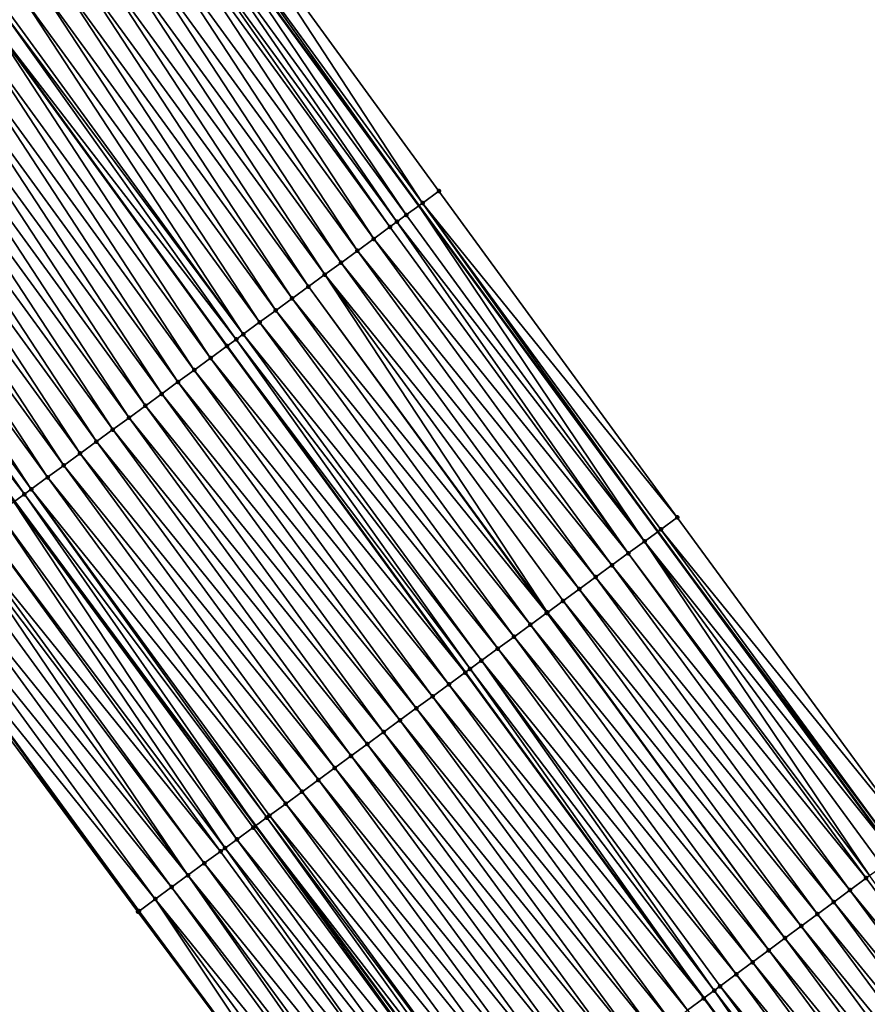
# Model space of a CAD drawing. Header units: feet. Extents: x 2007189 to 2022806, y 818621 to 837694.
# Tile 30 of 256: x 2014254 to 2014296, y 821505 to 821554. Entities that reach past the tile are written whole.
import ezdxf

# ---------------------------------------------------------------- set-up
doc = ezdxf.new("R2010")
doc.units = ezdxf.units.FT
doc.header["$MEASUREMENT"] = 0
for name, color, linetype, lineweight in [('EP_Travel Lane', 172, 'Continuous', 53), ('Road Shots', 141, 'Continuous', 100), ('Road X-Section', 40, 'Continuous', 13), ('STRIPING', 60, 'Continuous', 53)]:
    doc.layers.add(name, color=color, linetype=linetype, lineweight=lineweight)
doc.layers.add('I-77-MM17-21_SB-Surface-Border', color=7, linetype='Continuous')
doc.layers.add('I-77-MM17-21_SB-Surface-TIN', color=7, linetype='Continuous')

msp = doc.modelspace()

# ---------------------------------------------------------------- linework, layer by layer
at = {"layer": 'EP_Travel Lane'}
for points in [[(2014238.256176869, 821592.9942813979, 270.3185327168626), (2014249.986550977, 821576.7968722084, 270.1128202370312), (2014261.716947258, 821560.5994324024, 269.9109269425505), (2014273.486574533, 821544.4998237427, 269.7058323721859), (2014285.312794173, 821528.3721935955, 269.5021846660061), (2014297.105389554, 821512.3270909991, 269.2928826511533), (2014309.002164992, 821496.2513142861, 269.102433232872), (2014320.898932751, 821480.175547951, 268.910702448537), (2014332.816160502, 821464.208081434, 268.7267061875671), (2014344.800193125, 821448.1971346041, 268.5462891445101), (2014356.729984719, 821432.3505934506, 268.3547430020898), (2014368.900286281, 821416.4807939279, 268.1715003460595), (2014381.07050681, 821400.611100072, 267.9750643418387), (2014393.257384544, 821384.8369309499, 267.7691038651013), (2014405.504664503, 821369.0269005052, 267.5518156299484), (2014417.742723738, 821353.2436675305, 267.329344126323)], [(2014218.745741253, 821578.8553369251, 271.0737255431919), (2014230.172752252, 821562.4380685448, 270.881073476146), (2014241.59975375, 821546.0208138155, 270.686740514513), (2014253.443341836, 821529.8498797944, 270.4863866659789), (2014265.39477076, 821513.8137349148, 270.2804809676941), (2014277.372661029, 821497.7140612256, 270.0847187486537), (2014289.269373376, 821481.6383697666, 269.8837695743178), (2014301.166145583, 821465.5625974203, 269.692784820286), (2014313.162784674, 821449.4891071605, 269.5027626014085), (2014325.146841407, 821433.4781281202, 269.3268699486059), (2014337.254860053, 821417.401879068, 269.1429088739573), (2014349.425045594, 821401.5322308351, 268.9407826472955), (2014361.595165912, 821385.6626676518, 268.7280501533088), (2014373.853957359, 821369.7973482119, 268.5184377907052), (2014386.100229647, 821353.9863213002, 268.3177744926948)]]:
    msp.add_polyline3d(points, dxfattribs=at)
at = {"layer": 'I-77-MM17-21_SB-Surface-Border', "color": 3, "linetype": 'Continuous', "lineweight": -3}
for points in [[(2014238.46634463, 821593.1466707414, 270.3035557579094), (2014250.196719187, 821576.9492609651, 270.0979177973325), (2014262.73658086, 821561.3389892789, 269.8189181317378), (2014274.480358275, 821545.2267325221, 269.6238294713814), (2014286.276614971, 821529.0771210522, 269.427894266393), (2014298.042283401, 821513.0213206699, 269.2222670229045), (2014309.939014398, 821496.9456040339, 269.024419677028), (2014322.639136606, 821481.4653394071, 268.754352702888), (2014333.749423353, 821464.9074761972, 268.6495609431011), (2014346.533584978, 821449.4963578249, 268.3845227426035), (2014358.449496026, 821433.6716123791, 268.1942854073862), (2014369.828651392, 821417.1939062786, 268.0932369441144), (2014382.000655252, 821401.3256197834, 267.8937026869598), (2014393.394972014, 821384.9436169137, 267.7605551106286), (2014405.641703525, 821369.1331777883, 267.5420234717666), (2014418.667895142, 821353.964126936, 267.2566906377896)], [(2014381.25188892, 821350.228200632, 268.5185010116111), (2014369.131771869, 821366.137092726, 268.7079517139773), (2014355.980554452, 821381.352958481, 268.9589085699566), (2014343.625501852, 821397.0808780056, 269.1550311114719), (2014331.266374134, 821412.8056445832, 269.3532908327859), (2014319.130510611, 821428.9727153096, 269.5294090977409), (2014306.970378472, 821444.8516329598, 269.7296739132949), (2014295.748180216, 821461.5505086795, 269.896361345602), (2014283.977668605, 821477.7197699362, 270.0833206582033), (2014271.603310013, 821493.4419037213, 270.290527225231), (2014259.582571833, 821509.5657918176, 270.4831041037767), (2014247.675332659, 821525.6341205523, 270.6966101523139), (2014235.796385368, 821541.8153681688, 270.8970063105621), (2014224.068607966, 821558.014662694, 271.1023314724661), (2014212.196631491, 821574.1095109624, 271.3089148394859), (2014200.349238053, 821590.4759233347, 271.4998703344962)]]:
    msp.add_polyline3d(points, dxfattribs=at)
at = {"layer": 'I-77-MM17-21_SB-Surface-TIN', "color": 128, "linetype": 'Continuous', "lineweight": -3}
for points in [[(2014273.673245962, 821544.6363341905, 269.6929724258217), (2014262.73658086, 821561.3389892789, 269.8189181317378), (2014261.927109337, 821560.7518296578, 269.8949663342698)], [(2014273.673245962, 821544.6363341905, 269.6929724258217), (2014274.480358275, 821545.2267325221, 269.6238294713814), (2014262.73658086, 821561.3389892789, 269.8189181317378)], [(2014272.866053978, 821544.046044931, 269.7485805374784), (2014261.716947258, 821560.5994324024, 269.9109269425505), (2014261.117553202, 821560.1647868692, 269.9564474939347)], [(2014261.927109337, 821560.7518296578, 269.8949663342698), (2014261.716947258, 821560.5994324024, 269.9109269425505), (2014273.486574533, 821544.4998237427, 269.7058323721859)], [(2014272.866053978, 821544.046044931, 269.7485805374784), (2014273.486574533, 821544.4998237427, 269.7058323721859), (2014261.716947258, 821560.5994324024, 269.9109269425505)], [(2014273.673245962, 821544.6363341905, 269.6929724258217), (2014261.927109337, 821560.7518296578, 269.8949663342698), (2014273.486574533, 821544.4998237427, 269.7058323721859)], [(2014272.405661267, 821543.7094818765, 269.7708869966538), (2014261.117553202, 821560.1647868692, 269.9564474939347), (2014260.623702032, 821559.8068269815, 269.9815116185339)], [(2014272.405661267, 821543.7094818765, 269.7708869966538), (2014272.866053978, 821544.046044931, 269.7485805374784), (2014261.117553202, 821560.1647868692, 269.9564474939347)], [(2014271.251382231, 821542.8658603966, 269.8109070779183), (2014260.307854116, 821559.5779414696, 269.9933175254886), (2014259.498101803, 821558.9911695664, 270.0210237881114)], [(2014272.058739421, 821543.4559234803, 269.7833652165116), (2014260.623702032, 821559.8068269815, 269.9815116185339), (2014260.307854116, 821559.5779414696, 269.9933175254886)], [(2014271.251382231, 821542.8658603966, 269.8109070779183), (2014272.058739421, 821543.4559234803, 269.7833652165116), (2014260.307854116, 821559.5779414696, 269.9933175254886)], [(2014272.058739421, 821543.4559234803, 269.7833652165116), (2014272.405661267, 821543.7094818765, 269.7708869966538), (2014260.623702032, 821559.8068269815, 269.9815116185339)], [(2014270.444041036, 821542.275775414, 269.8411664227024), (2014259.498101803, 821558.9911695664, 270.0210237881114), (2014258.688360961, 821558.4043818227, 270.050705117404)], [(2014270.444041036, 821542.275775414, 269.8411664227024), (2014271.251382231, 821542.8658603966, 269.8109070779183), (2014259.498101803, 821558.9911695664, 270.0210237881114)], [(2014269.636721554, 821541.6856607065, 269.8751143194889), (2014258.688360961, 821558.4043818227, 270.050705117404), (2014257.878633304, 821557.8175758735, 270.0826563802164)], [(2014269.636721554, 821541.6856607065, 269.8751143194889), (2014270.444041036, 821542.275775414, 269.8411664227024), (2014258.688360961, 821558.4043818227, 270.050705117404)], [(2014268.829397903, 821541.0955517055, 269.9083540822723), (2014257.878633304, 821557.8175758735, 270.0826563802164), (2014257.068915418, 821557.2307564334, 270.1162896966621)], [(2014268.829397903, 821541.0955517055, 269.9083540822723), (2014269.636721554, 821541.6856607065, 269.8751143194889), (2014257.878633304, 821557.8175758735, 270.0826563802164)], [(2014268.022069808, 821540.5054487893, 269.9408387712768), (2014257.068915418, 821557.2307564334, 270.1162896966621), (2014256.259194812, 821556.6439407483, 270.1494548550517)], [(2014268.022069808, 821540.5054487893, 269.9408387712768), (2014268.829397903, 821541.0955517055, 269.9083540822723), (2014257.068915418, 821557.2307564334, 270.1162896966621)], [(2014267.214751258, 821539.9153328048, 269.9749451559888), (2014256.259194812, 821556.6439407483, 270.1494548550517), (2014255.449467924, 821556.0571337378, 270.1815384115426)], [(2014267.214751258, 821539.9153328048, 269.9749451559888), (2014268.022069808, 821540.5054487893, 269.9408387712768), (2014256.259194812, 821556.6439407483, 270.1494548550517)], [(2014266.407421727, 821539.3252318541, 270.0071859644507), (2014255.449467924, 821556.0571337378, 270.1815384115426), (2014254.639739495, 821555.4703288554, 270.2133566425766)], [(2014266.407421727, 821539.3252318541, 270.0071859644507), (2014267.214751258, 821539.9153328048, 269.9749451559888), (2014255.449467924, 821556.0571337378, 270.1815384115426)], [(2014265.600083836, 821538.7351423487, 270.0380065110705), (2014254.639739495, 821555.4703288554, 270.2133566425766), (2014253.830016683, 821554.8835162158, 270.2461420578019)], [(2014265.600083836, 821538.7351423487, 270.0380065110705), (2014266.407421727, 821539.3252318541, 270.0071859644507), (2014254.639739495, 821555.4703288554, 270.2133566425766)], [(2014264.792733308, 821538.1450701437, 270.0666802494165), (2014253.830016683, 821554.8835162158, 270.2461420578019), (2014253.020271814, 821554.2967340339, 270.2751299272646)], [(2014264.792733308, 821538.1450701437, 270.0666802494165), (2014265.600083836, 821538.7351423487, 270.0380065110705), (2014253.830016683, 821554.8835162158, 270.2461420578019)], [(2014264.444633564, 821537.8906717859, 270.0775063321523), (2014252.836850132, 821554.1638320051, 270.2805004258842), (2014252.210487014, 821553.7100064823, 270.2972845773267)], [(2014264.792733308, 821538.1450701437, 270.0666802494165), (2014253.020271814, 821554.2967340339, 270.2751299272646), (2014252.836850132, 821554.1638320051, 270.2805004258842)], [(2014264.444633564, 821537.8906717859, 270.0775063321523), (2014264.792733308, 821538.1450701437, 270.0666802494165), (2014252.836850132, 821554.1638320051, 270.2805004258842)], [(2014263.177981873, 821536.9649947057, 270.1154689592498), (2014252.210487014, 821553.7100064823, 270.2972845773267), (2014251.400712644, 821553.1232655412, 270.3211521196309)], [(2014264.444633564, 821537.8906717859, 270.0775063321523), (2014252.210487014, 821553.7100064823, 270.2972845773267), (2014263.98535694, 821537.5550328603, 270.0910009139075)], [(2014263.177981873, 821536.9649947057, 270.1154689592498), (2014263.98535694, 821537.5550328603, 270.0910009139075), (2014252.210487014, 821553.7100064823, 270.2972845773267)], [(2014262.370634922, 821536.3749176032, 270.1447504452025), (2014251.400712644, 821553.1232655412, 270.3211521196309), (2014250.590969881, 821552.5364804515, 270.3505025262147)], [(2014262.370634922, 821536.3749176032, 270.1447504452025), (2014263.177981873, 821536.9649947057, 270.1154689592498), (2014251.400712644, 821553.1232655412, 270.3211521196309)], [(2014261.563299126, 821535.7848252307, 270.1759267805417), (2014250.590969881, 821552.5364804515, 270.3505025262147), (2014249.78123468, 821551.9496849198, 270.3811549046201)], [(2014261.563299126, 821535.7848252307, 270.1759267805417), (2014262.370634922, 821536.3749176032, 270.1447504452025), (2014250.590969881, 821552.5364804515, 270.3505025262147)], [(2014260.755967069, 821535.1947277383, 270.2077384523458), (2014249.78123468, 821551.9496849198, 270.3811549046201), (2014248.97150388, 821551.362883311, 270.4125649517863)], [(2014260.755967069, 821535.1947277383, 270.2077384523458), (2014261.563299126, 821535.7848252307, 270.1759267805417), (2014249.78123468, 821551.9496849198, 270.3811549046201)], [(2014259.948632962, 821534.6046330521, 270.2392018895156), (2014248.97150388, 821551.362883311, 270.4125649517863), (2014248.161768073, 821550.7760886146, 270.4431131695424)], [(2014259.948632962, 821534.6046330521, 270.2392018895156), (2014260.755967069, 821535.1947277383, 270.2077384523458), (2014248.97150388, 821551.362883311, 270.4125649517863)], [(2014259.141294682, 821534.0145440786, 270.2699564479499), (2014248.161768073, 821550.7760886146, 270.4431131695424), (2014247.352027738, 821550.1893001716, 270.4728816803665)], [(2014259.141294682, 821534.0145440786, 270.2699564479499), (2014259.948632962, 821534.6046330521, 270.2392018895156), (2014248.161768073, 821550.7760886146, 270.4431131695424)], [(2014258.333950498, 821533.4244631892, 270.2997078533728), (2014247.352027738, 821550.1893001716, 270.4728816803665), (2014246.542281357, 821549.6025200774, 270.5016092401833)], [(2014258.333950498, 821533.4244631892, 270.2997078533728), (2014259.141294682, 821534.0145440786, 270.2699564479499), (2014247.352027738, 821550.1893001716, 270.4728816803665)], [(2014257.526594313, 821532.8343987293, 270.327420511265), (2014246.542281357, 821549.6025200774, 270.5016092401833), (2014245.732533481, 821549.0157420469, 270.5300794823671)], [(2014257.526594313, 821532.8343987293, 270.327420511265), (2014258.333950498, 821533.4244631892, 270.2997078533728), (2014246.542281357, 821549.6025200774, 270.5016092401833)], [(2014256.719233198, 821532.2443410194, 270.3542955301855), (2014245.732533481, 821549.0157420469, 270.5300794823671), (2014244.922789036, 821548.4289592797, 270.5591403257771)], [(2014256.719233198, 821532.2443410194, 270.3542955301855), (2014257.526594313, 821532.8343987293, 270.327420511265), (2014245.732533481, 821549.0157420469, 270.5300794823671)], [(2014255.911875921, 821531.6542780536, 270.381822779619), (2014244.922789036, 821548.4289592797, 270.5591403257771), (2014244.113041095, 821547.8421813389, 270.5875993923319)], [(2014255.911875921, 821531.6542780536, 270.381822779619), (2014256.719233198, 821532.2443410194, 270.3542955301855), (2014244.922789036, 821548.4289592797, 270.5591403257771)], [(2014255.104522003, 821531.0642104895, 270.4099206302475), (2014244.113041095, 821547.8421813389, 270.5875993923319), (2014243.303301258, 821547.2553922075, 270.617453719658)], [(2014255.104522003, 821531.0642104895, 270.4099206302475), (2014255.911875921, 821531.6542780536, 270.381822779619), (2014244.113041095, 821547.8421813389, 270.5875993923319)], [(2014254.29719855, 821530.4741012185, 270.4431939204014), (2014243.303301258, 821547.2553922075, 270.617453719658), (2014242.493573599, 821546.6685862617, 270.6494045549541)], [(2014254.29719855, 821530.4741012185, 270.4431939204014), (2014255.104522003, 821531.0642104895, 270.4099206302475), (2014243.303301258, 821547.2553922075, 270.617453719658)], [(2014253.963896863, 821530.2304447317, 270.4594546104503), (2014242.493573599, 821546.6685862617, 270.6494045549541), (2014241.683857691, 821546.0817640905, 270.6833783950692)], [(2014253.963896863, 821530.2304447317, 270.4594546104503), (2014254.29719855, 821530.4741012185, 270.4431939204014), (2014242.493573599, 821546.6685862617, 270.6494045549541)], [(2014253.489920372, 821529.8839299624, 270.4841589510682), (2014253.963896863, 821530.2304447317, 270.4594546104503), (2014241.683857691, 821546.0817640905, 270.6833783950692)], [(2014286.276614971, 821529.0771210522, 269.427894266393), (2014274.480358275, 821545.2267325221, 269.6238294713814), (2014273.673245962, 821544.6363341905, 269.6929724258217)], [(2014284.662270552, 821527.8964883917, 269.5458289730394), (2014273.486574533, 821544.4998237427, 269.7058323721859), (2014272.866053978, 821544.046044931, 269.7485805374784)], [(2014273.673245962, 821544.6363341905, 269.6929724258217), (2014273.486574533, 821544.4998237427, 269.7058323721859), (2014285.312794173, 821528.3721935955, 269.5021846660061)], [(2014284.662270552, 821527.8964883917, 269.5458289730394), (2014285.312794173, 821528.3721935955, 269.5021846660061), (2014273.486574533, 821544.4998237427, 269.7058323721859)], [(2014285.469471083, 821528.4867659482, 269.4916730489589), (2014273.673245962, 821544.6363341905, 269.6929724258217), (2014285.312794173, 821528.3721935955, 269.5021846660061)], [(2014285.469471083, 821528.4867659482, 269.4916730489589), (2014286.276614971, 821529.0771210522, 269.427894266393), (2014273.673245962, 821544.6363341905, 269.6929724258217)], [(2014284.662270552, 821527.8964883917, 269.5458289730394), (2014272.866053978, 821544.046044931, 269.7485805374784), (2014272.405661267, 821543.7094818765, 269.7708869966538)], [(2014283.854966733, 821527.30635224, 269.5824378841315), (2014272.058739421, 821543.4559234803, 269.7833652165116), (2014271.251382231, 821542.8658603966, 269.8109070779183)], [(2014283.854966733, 821527.30635224, 269.5824378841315), (2014272.405661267, 821543.7094818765, 269.7708869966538), (2014272.058739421, 821543.4559234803, 269.7833652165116)], [(2014283.854966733, 821527.30635224, 269.5824378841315), (2014284.662270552, 821527.8964883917, 269.5458289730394), (2014272.405661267, 821543.7094818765, 269.7708869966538)], [(2014283.047619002, 821526.7162762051, 269.6115868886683), (2014271.251382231, 821542.8658603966, 269.8109070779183), (2014270.444041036, 821542.275775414, 269.8411664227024)], [(2014283.047619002, 821526.7162762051, 269.6115868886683), (2014283.854966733, 821527.30635224, 269.5824378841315), (2014271.251382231, 821542.8658603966, 269.8109070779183)], [(2014282.240285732, 821526.1261803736, 269.643192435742), (2014270.444041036, 821542.275775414, 269.8411664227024), (2014269.636721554, 821541.6856607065, 269.8751143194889)], [(2014282.240285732, 821526.1261803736, 269.643192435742), (2014283.047619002, 821526.7162762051, 269.6115868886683), (2014270.444041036, 821542.275775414, 269.8411664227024)], [(2014281.432958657, 821525.5360760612, 269.6758503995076), (2014269.636721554, 821541.6856607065, 269.8751143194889), (2014268.829397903, 821541.0955517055, 269.9083540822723)], [(2014281.432958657, 821525.5360760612, 269.6758503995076), (2014282.240285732, 821526.1261803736, 269.643192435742), (2014269.636721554, 821541.6856607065, 269.8751143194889)], [(2014279.855872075, 821524.3832836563, 269.7431474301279), (2014268.829397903, 821541.0955517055, 269.9083540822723), (2014268.022069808, 821540.5054487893, 269.9408387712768)], [(2014279.855872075, 821524.3832836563, 269.7431474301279), (2014280.625646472, 821524.9459513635, 269.7110379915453), (2014268.829397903, 821541.0955517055, 269.9083540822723)], [(2014280.625646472, 821524.9459513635, 269.7110379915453), (2014281.432958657, 821525.5360760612, 269.6758503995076), (2014268.829397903, 821541.0955517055, 269.9083540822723)], [(2014279.818324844, 821524.3558395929, 269.7446214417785), (2014268.022069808, 821540.5054487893, 269.9408387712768), (2014267.214751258, 821539.9153328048, 269.9749451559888)], [(2014279.818324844, 821524.3558395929, 269.7446214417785), (2014279.855872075, 821524.3832836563, 269.7431474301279), (2014268.022069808, 821540.5054487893, 269.9408387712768)], [(2014279.010986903, 821523.7657501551, 269.7754336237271), (2014267.214751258, 821539.9153328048, 269.9749451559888), (2014266.407421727, 821539.3252318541, 270.0071859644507)], [(2014279.010986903, 821523.7657501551, 269.7754336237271), (2014279.818324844, 821524.3558395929, 269.7446214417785), (2014267.214751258, 821539.9153328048, 269.9749451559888)], [(2014278.203637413, 821523.1756765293, 269.8042836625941), (2014266.407421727, 821539.3252318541, 270.0071859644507), (2014265.600083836, 821538.7351423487, 270.0380065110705)], [(2014278.203637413, 821523.1756765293, 269.8042836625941), (2014279.010986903, 821523.7657501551, 269.7754336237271), (2014266.407421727, 821539.3252318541, 270.0071859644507)], [(2014277.396291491, 821522.5855980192, 269.833739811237), (2014265.600083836, 821538.7351423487, 270.0380065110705), (2014264.792733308, 821538.1450701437, 270.0666802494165)], [(2014277.396291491, 821522.5855980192, 269.833739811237), (2014278.203637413, 821523.1756765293, 269.8042836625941), (2014265.600083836, 821538.7351423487, 270.0380065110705)], [(2014276.588945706, 821521.9955193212, 269.8632192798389), (2014264.792733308, 821538.1450701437, 270.0666802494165), (2014264.444633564, 821537.8906717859, 270.0775063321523)], [(2014276.588945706, 821521.9955193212, 269.8632192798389), (2014277.396291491, 821522.5855980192, 269.833739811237), (2014264.792733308, 821538.1450701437, 270.0666802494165)], [(2014263.177981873, 821536.9649947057, 270.1154689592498), (2014275.781567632, 821521.4054843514, 269.8872518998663), (2014263.98535694, 821537.5550328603, 270.0910009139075)], [(2014276.028192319, 821521.5857129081, 269.8803723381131), (2014264.444633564, 821537.8906717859, 270.0775063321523), (2014263.98535694, 821537.5550328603, 270.0910009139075)], [(2014276.028192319, 821521.5857129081, 269.8803723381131), (2014263.98535694, 821537.5550328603, 270.0910009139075), (2014275.781567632, 821521.4054843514, 269.8872518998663)], [(2014276.028192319, 821521.5857129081, 269.8803723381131), (2014276.588945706, 821521.9955193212, 269.8632192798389), (2014264.444633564, 821537.8906717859, 270.0775063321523)], [(2014274.974177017, 821520.8154675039, 269.9090769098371), (2014263.177981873, 821536.9649947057, 270.1154689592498), (2014262.370634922, 821536.3749176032, 270.1447504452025)], [(2014274.974177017, 821520.8154675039, 269.9090769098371), (2014275.781567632, 821521.4054843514, 269.8872518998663), (2014263.177981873, 821536.9649947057, 270.1154689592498)], [(2014274.166825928, 821520.2253960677, 269.937655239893), (2014262.370634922, 821536.3749176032, 270.1447504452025), (2014261.563299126, 821535.7848252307, 270.1759267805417)], [(2014274.166825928, 821520.2253960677, 269.937655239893), (2014274.974177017, 821520.8154675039, 269.9090769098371), (2014262.370634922, 821536.3749176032, 270.1447504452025)], [(2014273.359501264, 821519.6352884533, 269.9707229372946), (2014261.563299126, 821535.7848252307, 270.1759267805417), (2014260.755967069, 821535.1947277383, 270.2077384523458)], [(2014273.359501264, 821519.6352884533, 269.9707229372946), (2014274.166825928, 821520.2253960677, 269.937655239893), (2014261.563299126, 821535.7848252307, 270.1759267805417)], [(2014272.552179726, 821519.0451765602, 270.0043216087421), (2014260.755967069, 821535.1947277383, 270.2077384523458), (2014259.948632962, 821534.6046330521, 270.2392018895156)], [(2014272.552179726, 821519.0451765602, 270.0043216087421), (2014273.359501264, 821519.6352884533, 269.9707229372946), (2014260.755967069, 821535.1947277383, 270.2077384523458)], [(2014271.744850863, 821518.4550746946, 270.0366759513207), (2014259.948632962, 821534.6046330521, 270.2392018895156), (2014259.141294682, 821534.0145440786, 270.2699564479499)], [(2014271.744850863, 821518.4550746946, 270.0366759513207), (2014272.552179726, 821519.0451765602, 270.0043216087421), (2014259.948632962, 821534.6046330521, 270.2392018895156)], [(2014270.937515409, 821517.8649818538, 270.0679104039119), (2014259.141294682, 821534.0145440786, 270.2699564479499), (2014258.333950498, 821533.4244631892, 270.2997078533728)], [(2014270.937515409, 821517.8649818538, 270.0679104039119), (2014271.744850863, 821518.4550746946, 270.0366759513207), (2014259.141294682, 821534.0145440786, 270.2699564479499)], [(2014270.130174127, 821517.2748969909, 270.098154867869), (2014258.333950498, 821533.4244631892, 270.2997078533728), (2014257.526594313, 821532.8343987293, 270.327420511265)], [(2014270.130174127, 821517.2748969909, 270.098154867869), (2014270.937515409, 821517.8649818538, 270.0679104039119), (2014258.333950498, 821533.4244631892, 270.2997078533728)], [(2014269.322826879, 821516.6848202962, 270.1273857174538), (2014257.526594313, 821532.8343987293, 270.327420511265), (2014256.719233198, 821532.2443410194, 270.3542955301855)], [(2014269.322826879, 821516.6848202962, 270.1273857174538), (2014270.130174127, 821517.2748969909, 270.098154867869), (2014257.526594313, 821532.8343987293, 270.327420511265)], [(2014268.515475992, 821516.0947485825, 270.1559985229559), (2014256.719233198, 821532.2443410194, 270.3542955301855), (2014255.911875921, 821531.6542780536, 270.381822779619)], [(2014268.515475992, 821516.0947485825, 270.1559985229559), (2014269.322826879, 821516.6848202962, 270.1273857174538), (2014256.719233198, 821532.2443410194, 270.3542955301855)], [(2014267.708118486, 821515.5046859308, 270.1834867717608), (2014255.911875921, 821531.6542780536, 270.381822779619), (2014255.104522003, 821531.0642104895, 270.4099206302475)], [(2014267.708118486, 821515.5046859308, 270.1834867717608), (2014268.515475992, 821516.0947485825, 270.1559985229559), (2014255.911875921, 821531.6542780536, 270.381822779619)], [(2014266.900760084, 821514.9146245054, 270.2108228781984), (2014255.104522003, 821531.0642104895, 270.4099206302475), (2014254.29719855, 821530.4741012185, 270.4431939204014)], [(2014266.900760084, 821514.9146245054, 270.2108228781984), (2014267.708118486, 821515.5046859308, 270.1834867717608), (2014255.104522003, 821531.0642104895, 270.4099206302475)], [(2014253.489920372, 821529.8839299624, 270.4841589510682), (2014265.39477076, 821513.8137349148, 270.2804809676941), (2014253.963896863, 821530.2304447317, 270.4594546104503)], [(2014265.955773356, 821514.2238540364, 270.252753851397), (2014254.29719855, 821530.4741012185, 270.4431939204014), (2014253.963896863, 821530.2304447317, 270.4594546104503)], [(2014265.955773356, 821514.2238540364, 270.252753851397), (2014253.963896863, 821530.2304447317, 270.4594546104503), (2014265.39477076, 821513.8137349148, 270.2804809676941)], [(2014265.955773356, 821514.2238540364, 270.252753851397), (2014266.093448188, 821514.324499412, 270.2460595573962), (2014254.29719855, 821530.4741012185, 270.4431939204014)], [(2014266.093448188, 821514.324499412, 270.2460595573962), (2014266.900760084, 821514.9146245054, 270.2108228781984), (2014254.29719855, 821530.4741012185, 270.4431939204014)], [(2014264.478839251, 821513.1442288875, 270.3190566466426), (2014253.443341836, 821529.8498797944, 270.4863866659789), (2014252.682628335, 821529.2937776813, 270.5227693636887)], [(2014253.489920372, 821529.8839299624, 270.4841589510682), (2014253.443341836, 821529.8498797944, 270.4863866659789), (2014265.39477076, 821513.8137349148, 270.2804809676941)], [(2014265.286163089, 821513.7343376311, 270.2858488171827), (2014265.39477076, 821513.8137349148, 270.2804809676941), (2014253.443341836, 821529.8498797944, 270.4863866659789)], [(2014264.478839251, 821513.1442288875, 270.3190566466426), (2014265.286163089, 821513.7343376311, 270.2858488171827), (2014253.443341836, 821529.8498797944, 270.4863866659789)], [(2014263.894335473, 821512.7170454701, 270.3385453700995), (2014252.682628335, 821529.2937776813, 270.5227693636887), (2014251.875298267, 821528.7036774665, 270.5549188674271)], [(2014263.894335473, 821512.7170454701, 270.3385453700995), (2014264.478839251, 821513.1442288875, 270.3190566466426), (2014252.682628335, 821529.2937776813, 270.5227693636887)], [(2014263.671475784, 821512.5541743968, 270.3455322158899), (2014251.875298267, 821528.7036774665, 270.5549188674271), (2014251.067942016, 821528.1136130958, 270.5826204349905)], [(2014263.671475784, 821512.5541743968, 270.3455322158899), (2014263.894335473, 821512.7170454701, 270.3385453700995), (2014251.875298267, 821528.7036774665, 270.5549188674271)], [(2014298.042283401, 821513.0213206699, 269.2222670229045), (2014286.276614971, 821529.0771210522, 269.427894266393), (2014285.469471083, 821528.4867659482, 269.4916730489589)], [(2014284.662270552, 821527.8964883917, 269.5458289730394), (2014297.105389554, 821512.3270909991, 269.2928826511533), (2014285.312794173, 821528.3721935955, 269.5021846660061)], [(2014297.238824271, 821512.4259604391, 269.2831795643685), (2014285.469471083, 821528.4867659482, 269.4916730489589), (2014285.312794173, 821528.3721935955, 269.5021846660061)], [(2014297.238824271, 821512.4259604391, 269.2831795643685), (2014285.312794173, 821528.3721935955, 269.5021846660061), (2014297.105389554, 821512.3270909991, 269.2928826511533)], [(2014297.238824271, 821512.4259604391, 269.2831795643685), (2014298.042283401, 821513.0213206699, 269.2222670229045), (2014285.469471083, 821528.4867659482, 269.4916730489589)], [(2014262.056738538, 821511.3740795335, 270.3967314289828), (2014250.831875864, 821527.9410886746, 270.5901634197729), (2014250.260572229, 821527.5235672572, 270.6080223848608)], [(2014262.864104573, 821511.9641305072, 270.3706922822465), (2014251.067942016, 821528.1136130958, 270.5826204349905), (2014250.831875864, 821527.9410886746, 270.5901634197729)], [(2014262.056738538, 821511.3740795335, 270.3967314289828), (2014262.864104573, 821511.9641305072, 270.3706922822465), (2014250.831875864, 821527.9410886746, 270.5901634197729)], [(2014262.864104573, 821511.9641305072, 270.3706922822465), (2014263.671475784, 821512.5541743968, 270.3455322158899), (2014251.067942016, 821528.1136130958, 270.5826204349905)], [(2014295.798461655, 821511.3588668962, 269.3756819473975), (2014284.662270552, 821527.8964883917, 269.5458289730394), (2014283.854966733, 821527.30635224, 269.5824378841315)], [(2014296.435350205, 821511.8306203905, 269.3416064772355), (2014297.105389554, 821512.3270909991, 269.2928826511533), (2014284.662270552, 821527.8964883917, 269.5458289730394)], [(2014295.798461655, 821511.3588668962, 269.3756819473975), (2014296.435350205, 821511.8306203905, 269.3416064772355), (2014284.662270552, 821527.8964883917, 269.5458289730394)], [(2014262.056738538, 821511.3740795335, 270.3967314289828), (2014250.260572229, 821527.5235672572, 270.6080223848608), (2014249.453204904, 821526.9335180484, 270.633842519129)], [(2014295.63176781, 821511.2354267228, 269.3820053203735), (2014283.854966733, 821527.30635224, 269.5824378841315), (2014283.047619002, 821526.7162762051, 269.6115868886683)], [(2014295.63176781, 821511.2354267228, 269.3820053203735), (2014295.798461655, 821511.3588668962, 269.3756819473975), (2014283.854966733, 821527.30635224, 269.5824378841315)], [(2014261.249381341, 821510.7840164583, 270.4242722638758), (2014249.453204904, 821526.9335180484, 270.633842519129), (2014248.645848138, 821526.3434543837, 270.6614564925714)], [(2014261.249381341, 821510.7840164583, 270.4242722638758), (2014262.056738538, 821511.3740795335, 270.3967314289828), (2014249.453204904, 821526.9335180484, 270.633842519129)], [(2014294.82809709, 821510.6403524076, 269.407704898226), (2014283.047619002, 821526.7162762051, 269.6115868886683), (2014282.240285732, 821526.1261803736, 269.643192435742)], [(2014294.82809709, 821510.6403524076, 269.407704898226), (2014295.63176781, 821511.2354267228, 269.3820053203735), (2014283.047619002, 821526.7162762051, 269.6115868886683)], [(2014260.442032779, 821510.1939415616, 270.4532800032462), (2014248.645848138, 821526.3434543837, 270.6614564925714), (2014247.838500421, 821525.753378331, 270.6906076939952)], [(2014260.442032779, 821510.1939415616, 270.4532800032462), (2014261.249381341, 821510.7840164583, 270.4242722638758), (2014248.645848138, 821526.3434543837, 270.6614564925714)], [(2014259.582571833, 821509.5657918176, 270.4831041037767), (2014247.838500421, 821525.753378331, 270.6906076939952), (2014247.675332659, 821525.6341205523, 270.6966101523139)], [(2014259.582571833, 821509.5657918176, 270.4831041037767), (2014259.634678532, 821509.6038744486, 270.4813218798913), (2014247.838500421, 821525.753378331, 270.6906076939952)], [(2014259.634678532, 821509.6038744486, 270.4813218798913), (2014260.442032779, 821510.1939415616, 270.4532800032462), (2014247.838500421, 821525.753378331, 270.6906076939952)], [(2014294.024466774, 821510.0452234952, 269.4401285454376), (2014282.240285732, 821526.1261803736, 269.643192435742), (2014281.432958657, 821525.5360760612, 269.6758503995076)], [(2014294.024466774, 821510.0452234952, 269.4401285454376), (2014294.82809709, 821510.6403524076, 269.407704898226), (2014282.240285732, 821526.1261803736, 269.643192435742)], [(2014293.220851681, 821509.4500740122, 269.4750856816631), (2014281.432958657, 821525.5360760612, 269.6758503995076), (2014280.625646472, 821524.9459513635, 269.7110379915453)], [(2014293.220851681, 821509.4500740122, 269.4750856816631), (2014294.024466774, 821510.0452234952, 269.4401285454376), (2014281.432958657, 821525.5360760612, 269.6758503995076)], [(2014292.417233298, 821508.854928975, 269.50949525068), (2014280.625646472, 821524.9459513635, 269.7110379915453), (2014279.855872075, 821524.3832836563, 269.7431474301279)], [(2014292.417233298, 821508.854928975, 269.50949525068), (2014293.220851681, 821509.4500740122, 269.4750856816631), (2014280.625646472, 821524.9459513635, 269.7110379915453)], [(2014291.613605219, 821508.2597970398, 269.5422912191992), (2014279.818324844, 821524.3558395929, 269.7446214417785), (2014279.010986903, 821523.7657501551, 269.7754336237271)], [(2014291.613605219, 821508.2597970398, 269.5422912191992), (2014279.855872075, 821524.3832836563, 269.7431474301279), (2014279.818324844, 821524.3558395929, 269.7446214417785)], [(2014291.613605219, 821508.2597970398, 269.5422912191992), (2014292.417233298, 821508.854928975, 269.50949525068), (2014279.855872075, 821524.3832836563, 269.7431474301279)], [(2014290.809966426, 821507.6646795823, 269.5733040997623), (2014279.010986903, 821523.7657501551, 269.7754336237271), (2014278.203637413, 821523.1756765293, 269.8042836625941)], [(2014290.809966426, 821507.6646795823, 269.5733040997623), (2014291.613605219, 821508.2597970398, 269.5422912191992), (2014279.010986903, 821523.7657501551, 269.7754336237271)], [(2014290.006323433, 821507.0695678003, 269.6036180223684), (2014278.203637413, 821523.1756765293, 269.8042836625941), (2014277.396291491, 821522.5855980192, 269.833739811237)], [(2014290.006323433, 821507.0695678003, 269.6036180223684), (2014290.809966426, 821507.6646795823, 269.5733040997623), (2014278.203637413, 821523.1756765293, 269.8042836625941)], [(2014289.202678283, 821506.4744589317, 269.6335731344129), (2014277.396291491, 821522.5855980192, 269.833739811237), (2014276.588945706, 821521.9955193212, 269.8632192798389)], [(2014289.202678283, 821506.4744589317, 269.6335731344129), (2014290.006323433, 821507.0695678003, 269.6036180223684), (2014277.396291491, 821522.5855980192, 269.833739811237)], [(2014288.108159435, 821505.664009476, 269.6700035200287), (2014276.588945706, 821521.9955193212, 269.8632192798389), (2014276.028192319, 821521.5857129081, 269.8803723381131)], [(2014288.108159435, 821505.664009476, 269.6700035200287), (2014288.399019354, 821505.8793686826, 269.6612350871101), (2014276.588945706, 821521.9955193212, 269.8632192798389)], [(2014288.399019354, 821505.8793686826, 269.6612350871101), (2014289.202678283, 821506.4744589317, 269.6335731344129), (2014276.588945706, 821521.9955193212, 269.8632192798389)], [(2014274.974177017, 821520.8154675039, 269.9090769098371), (2014287.595332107, 821505.2843163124, 269.6842150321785), (2014275.781567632, 821521.4054843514, 269.8872518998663)], [(2014276.028192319, 821521.5857129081, 269.8803723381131), (2014275.781567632, 821521.4054843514, 269.8872518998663), (2014287.595332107, 821505.2843163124, 269.6842150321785)], [(2014288.108159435, 821505.664009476, 269.6700035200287), (2014276.028192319, 821521.5857129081, 269.8803723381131), (2014287.595332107, 821505.2843163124, 269.6842150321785)], [(2014286.791660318, 821504.6892438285, 269.7097059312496), (2014274.974177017, 821520.8154675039, 269.9090769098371), (2014274.166825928, 821520.2253960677, 269.937655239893)], [(2014286.791660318, 821504.6892438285, 269.7097059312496), (2014287.595332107, 821505.2843163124, 269.6842150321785), (2014274.974177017, 821520.8154675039, 269.9090769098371)], [(2014285.988035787, 821504.0941070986, 269.7430923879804), (2014274.166825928, 821520.2253960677, 269.937655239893), (2014273.359501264, 821519.6352884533, 269.9707229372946)], [(2014285.988035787, 821504.0941070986, 269.7430923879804), (2014286.791660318, 821504.6892438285, 269.7097059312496), (2014274.166825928, 821520.2253960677, 269.937655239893)], [(2014285.184424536, 821503.4989524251, 269.7786887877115), (2014273.359501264, 821519.6352884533, 269.9707229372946), (2014272.552179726, 821519.0451765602, 270.0043216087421)], [(2014285.184424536, 821503.4989524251, 269.7786887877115), (2014285.988035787, 821504.0941070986, 269.7430923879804), (2014273.359501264, 821519.6352884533, 269.9707229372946)], [(2014284.380782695, 821502.903839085, 269.8091945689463), (2014272.552179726, 821519.0451765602, 270.0043216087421), (2014271.744850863, 821518.4550746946, 270.0366759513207)], [(2014284.380782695, 821502.903839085, 269.8091945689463), (2014285.184424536, 821503.4989524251, 269.7786887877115), (2014272.552179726, 821519.0451765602, 270.0043216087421)], [(2014283.577141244, 821502.3087252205, 269.8397649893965), (2014271.744850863, 821518.4550746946, 270.0366759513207), (2014270.937515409, 821517.8649818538, 270.0679104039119)], [(2014283.577141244, 821502.3087252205, 269.8397649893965), (2014284.380782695, 821502.903839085, 269.8091945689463), (2014271.744850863, 821518.4550746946, 270.0366759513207)], [(2014282.773521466, 821501.7135820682, 269.87394240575), (2014270.937515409, 821517.8649818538, 270.0679104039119), (2014270.130174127, 821517.2748969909, 270.098154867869)], [(2014282.773521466, 821501.7135820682, 269.87394240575), (2014283.577141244, 821502.3087252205, 269.8397649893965), (2014270.937515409, 821517.8649818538, 270.0679104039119)], [(2014281.969883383, 821501.1184636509, 269.9050735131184), (2014270.130174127, 821517.2748969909, 270.098154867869), (2014269.322826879, 821516.6848202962, 270.1273857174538)], [(2014281.969883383, 821501.1184636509, 269.9050735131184), (2014282.773521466, 821501.7135820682, 269.87394240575), (2014270.130174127, 821517.2748969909, 270.098154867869)], [(2014281.16623317, 821500.5233616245, 269.9341859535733), (2014269.322826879, 821516.6848202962, 270.1273857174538), (2014268.515475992, 821516.0947485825, 270.1559985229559)], [(2014281.16623317, 821500.5233616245, 269.9341859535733), (2014281.969883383, 821501.1184636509, 269.9050735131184), (2014269.322826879, 821516.6848202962, 270.1273857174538)], [(2014280.36258925, 821499.9282510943, 269.9643456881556), (2014268.515475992, 821516.0947485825, 270.1559985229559), (2014267.708118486, 821515.5046859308, 270.1834867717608)], [(2014280.36258925, 821499.9282510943, 269.9643456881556), (2014281.16623317, 821500.5233616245, 269.9341859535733), (2014268.515475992, 821516.0947485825, 270.1559985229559)], [(2014279.558931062, 821499.3331598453, 269.9921307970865), (2014267.708118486, 821515.5046859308, 270.1834867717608), (2014266.900760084, 821514.9146245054, 270.2108228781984)], [(2014279.558931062, 821499.3331598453, 269.9921307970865), (2014280.36258925, 821499.9282510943, 269.9643456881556), (2014267.708118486, 821515.5046859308, 270.1834867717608)], [(2014278.75527554, 821498.7380649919, 270.0203598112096), (2014266.900760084, 821514.9146245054, 270.2108228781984), (2014266.093448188, 821514.324499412, 270.2460595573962)], [(2014278.75527554, 821498.7380649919, 270.0203598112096), (2014279.558931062, 821499.3331598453, 269.9921307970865), (2014266.900760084, 821514.9146245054, 270.2108228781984)], [(2014277.678278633, 821497.9404414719, 270.06801572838), (2014265.955773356, 821514.2238540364, 270.252753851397), (2014265.39477076, 821513.8137349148, 270.2804809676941)], [(2014277.951650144, 821498.1429294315, 270.0536022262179), (2014266.093448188, 821514.324499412, 270.2460595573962), (2014265.955773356, 821514.2238540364, 270.252753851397)], [(2014277.678278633, 821497.9404414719, 270.06801572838), (2014277.951650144, 821498.1429294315, 270.0536022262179), (2014265.955773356, 821514.2238540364, 270.252753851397)], [(2014277.951650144, 821498.1429294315, 270.0536022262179), (2014278.75527554, 821498.7380649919, 270.0203598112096), (2014266.093448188, 821514.324499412, 270.2460595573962)], [(2014277.148085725, 821497.5477114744, 270.0969925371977), (2014265.286163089, 821513.7343376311, 270.2858488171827), (2014264.478839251, 821513.1442288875, 270.3190566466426)], [(2014277.148085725, 821497.5477114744, 270.0969925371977), (2014265.39477076, 821513.8137349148, 270.2804809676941), (2014265.286163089, 821513.7343376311, 270.2858488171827)], [(2014277.678278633, 821497.9404414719, 270.06801572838), (2014265.39477076, 821513.8137349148, 270.2804809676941), (2014277.372661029, 821497.7140612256, 270.0847187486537)], [(2014277.148085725, 821497.5477114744, 270.0969925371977), (2014277.372661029, 821497.7140612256, 270.0847187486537), (2014265.39477076, 821513.8137349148, 270.2804809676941)], [(2014276.344474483, 821496.9525567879, 270.1325905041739), (2014264.478839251, 821513.1442288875, 270.3190566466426), (2014263.894335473, 821512.7170454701, 270.3385453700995)], [(2014276.344474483, 821496.9525567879, 270.1325905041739), (2014277.148085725, 821497.5477114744, 270.0969925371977), (2014264.478839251, 821513.1442288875, 270.3190566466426)], [(2014275.540814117, 821496.357468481, 270.1600132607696), (2014263.894335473, 821512.7170454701, 270.3385453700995), (2014263.671475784, 821512.5541743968, 270.3455322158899)], [(2014275.540814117, 821496.357468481, 270.1600132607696), (2014276.344474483, 821496.9525567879, 270.1325905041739), (2014263.894335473, 821512.7170454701, 270.3385453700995)], [(2014275.540814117, 821496.357468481, 270.1600132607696), (2014263.671475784, 821512.5541743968, 270.3455322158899), (2014262.864104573, 821511.9641305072, 270.3706922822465)], [(2014274.737143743, 821495.7623936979, 270.1857704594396), (2014262.864104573, 821511.9641305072, 270.3706922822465), (2014262.056738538, 821511.3740795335, 270.3967314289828)], [(2014274.737143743, 821495.7623936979, 270.1857704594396), (2014275.540814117, 821496.357468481, 270.1600132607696), (2014262.864104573, 821511.9641305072, 270.3706922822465)], [(2014273.574651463, 821494.9016258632, 270.223400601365), (2014262.056738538, 821511.3740795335, 270.3967314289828), (2014261.249381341, 821510.7840164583, 270.4242722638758)], [(2014273.574651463, 821494.9016258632, 270.223400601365), (2014273.933475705, 821495.167315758, 270.2119164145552), (2014262.056738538, 821511.3740795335, 270.3967314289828)], [(2014273.933475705, 821495.167315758, 270.2119164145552), (2014274.737143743, 821495.7623936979, 270.1857704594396), (2014262.056738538, 821511.3740795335, 270.3967314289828)], [(2014307.528550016, 821495.1596408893, 269.1926802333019), (2014295.63176781, 821511.2354267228, 269.3820053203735), (2014294.82809709, 821510.6403524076, 269.407704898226)], [(2014307.528550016, 821495.1596408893, 269.1926802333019), (2014295.798461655, 821511.3588668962, 269.3756819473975), (2014295.63176781, 821511.2354267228, 269.3820053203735)], [(2014273.129802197, 821494.5722452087, 270.2371521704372), (2014261.249381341, 821510.7840164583, 270.4242722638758), (2014260.442032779, 821510.1939415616, 270.4532800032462)], [(2014273.129802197, 821494.5722452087, 270.2371521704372), (2014273.574651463, 821494.9016258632, 270.223400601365), (2014261.249381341, 821510.7840164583, 270.4242722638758)], [(2014306.724877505, 821494.5645689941, 269.2180817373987), (2014294.82809709, 821510.6403524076, 269.407704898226), (2014294.024466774, 821510.0452234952, 269.4401285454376)], [(2014306.724877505, 821494.5645689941, 269.2180817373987), (2014307.528550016, 821495.1596408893, 269.1926802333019), (2014294.82809709, 821510.6403524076, 269.407704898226)], [(2014271.603310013, 821493.4419037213, 270.290527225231), (2014260.442032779, 821510.1939415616, 270.4532800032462), (2014259.634678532, 821509.6038744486, 270.4813218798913)], [(2014271.603310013, 821493.4419037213, 270.290527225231), (2014272.326134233, 821493.9771671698, 270.2633103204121), (2014260.442032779, 821510.1939415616, 270.4532800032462)], [(2014272.326134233, 821493.9771671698, 270.2633103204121), (2014273.129802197, 821494.5722452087, 270.2371521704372), (2014260.442032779, 821510.1939415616, 270.4532800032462)], [(2014305.921233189, 821493.9694590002, 269.2481754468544), (2014294.024466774, 821510.0452234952, 269.4401285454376), (2014293.220851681, 821509.4500740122, 269.4750856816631)], [(2014305.921233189, 821493.9694590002, 269.2481754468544), (2014306.724877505, 821494.5645689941, 269.2180817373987), (2014294.024466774, 821510.0452234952, 269.4401285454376)], [(2014271.603310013, 821493.4419037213, 270.290527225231), (2014259.634678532, 821509.6038744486, 270.4813218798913), (2014259.582571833, 821509.5657918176, 270.4831041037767)], [(2014305.117600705, 821493.3743330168, 269.2802383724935), (2014293.220851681, 821509.4500740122, 269.4750856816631), (2014292.417233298, 821508.854928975, 269.50949525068)], [(2014305.117600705, 821493.3743330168, 269.2802383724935), (2014305.921233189, 821493.9694590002, 269.2481754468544), (2014293.220851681, 821509.4500740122, 269.4750856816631)], [(2014304.313979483, 821492.7791918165, 269.3141754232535), (2014292.417233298, 821508.854928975, 269.50949525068), (2014291.613605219, 821508.2597970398, 269.5422912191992)], [(2014304.313979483, 821492.7791918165, 269.3141754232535), (2014305.117600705, 821493.3743330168, 269.2802383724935), (2014292.417233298, 821508.854928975, 269.50949525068)], [(2014303.510340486, 821492.1840746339, 269.3451544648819), (2014291.613605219, 821508.2597970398, 269.5422912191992), (2014290.809966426, 821507.6646795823, 269.5733040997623)], [(2014303.510340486, 821492.1840746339, 269.3451544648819), (2014304.313979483, 821492.7791918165, 269.3141754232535), (2014291.613605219, 821508.2597970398, 269.5422912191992)], [(2014302.706691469, 821491.5889709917, 269.3744658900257), (2014290.809966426, 821507.6646795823, 269.5733040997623), (2014290.006323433, 821507.0695678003, 269.6036180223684)], [(2014302.706691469, 821491.5889709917, 269.3744658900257), (2014303.510340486, 821492.1840746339, 269.3451544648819), (2014290.809966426, 821507.6646795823, 269.5733040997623)], [(2014301.90303529, 821490.9938770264, 269.4025855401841), (2014290.006323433, 821507.0695678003, 269.6036180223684), (2014289.202678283, 821506.4744589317, 269.6335731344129)], [(2014301.90303529, 821490.9938770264, 269.4025855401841), (2014302.706691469, 821491.5889709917, 269.3744658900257), (2014290.006323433, 821507.0695678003, 269.6036180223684)], [(2014301.099376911, 821490.3987860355, 269.4303388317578), (2014289.202678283, 821506.4744589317, 269.6335731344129), (2014288.399019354, 821505.8793686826, 269.6612350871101)], [(2014301.099376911, 821490.3987860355, 269.4303388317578), (2014301.90303529, 821490.9938770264, 269.4025855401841), (2014289.202678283, 821506.4744589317, 269.6335731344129)], [(2014300.295740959, 821489.8036647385, 269.4618245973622), (2014288.399019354, 821505.8793686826, 269.6612350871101), (2014288.108159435, 821505.664009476, 269.6700035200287)], [(2014300.295740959, 821489.8036647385, 269.4618245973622), (2014301.099376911, 821490.3987860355, 269.4303388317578), (2014288.399019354, 821505.8793686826, 269.6612350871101)], [(2014286.791660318, 821504.6892438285, 269.7097059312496), (2014299.492072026, 821489.2085875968, 269.4878543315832), (2014287.595332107, 821505.2843163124, 269.6842150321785)], [(2014288.108159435, 821505.664009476, 269.6700035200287), (2014287.595332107, 821505.2843163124, 269.6842150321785), (2014299.492072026, 821489.2085875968, 269.4878543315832)], [(2014300.295740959, 821489.8036647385, 269.4618245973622), (2014288.108159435, 821505.664009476, 269.6700035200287), (2014299.492072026, 821489.2085875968, 269.4878543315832)]]:
    msp.add_3dface(points, dxfattribs=at)
at = {"layer": 'Road Shots', "lineweight": 100}
for p in [(2014274.480358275, 821545.2267325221, 269.6238294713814), (2014273.673245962, 821544.6363341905, 269.6929724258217), (2014272.866053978, 821544.046044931, 269.7485805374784), (2014272.058739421, 821543.4559234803, 269.7833652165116), (2014272.405661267, 821543.7094818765, 269.7708869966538), (2014271.251382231, 821542.8658603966, 269.8109070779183), (2014270.444041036, 821542.275775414, 269.8411664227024), (2014269.636721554, 821541.6856607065, 269.8751143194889), (2014268.829397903, 821541.0955517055, 269.9083540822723), (2014268.022069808, 821540.5054487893, 269.9408387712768), (2014267.214751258, 821539.9153328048, 269.9749451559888), (2014266.407421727, 821539.3252318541, 270.0071859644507), (2014265.600083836, 821538.7351423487, 270.0380065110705), (2014264.792733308, 821538.1450701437, 270.0666802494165), (2014263.985357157, 821537.5550330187, 270.0910009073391), (2014264.444633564, 821537.8906717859, 270.0775063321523), (2014263.177981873, 821536.9649947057, 270.1154689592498), (2014262.370634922, 821536.3749176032, 270.1447504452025), (2014261.563299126, 821535.7848252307, 270.1759267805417), (2014260.755967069, 821535.1947277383, 270.2077384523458), (2014259.948632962, 821534.6046330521, 270.2392018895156), (2014259.141294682, 821534.0145440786, 270.2699564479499), (2014258.333950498, 821533.4244631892, 270.2997078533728), (2014257.526594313, 821532.8343987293, 270.327420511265), (2014256.719233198, 821532.2443410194, 270.3542955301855), (2014255.911875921, 821531.6542780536, 270.381822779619), (2014255.104522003, 821531.0642104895, 270.4099206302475), (2014253.963896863, 821530.2304447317, 270.4594546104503), (2014254.29719855, 821530.4741012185, 270.4431939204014), (2014286.276614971, 821529.0771210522, 269.427894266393), (2014285.469471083, 821528.4867659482, 269.4916730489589), (2014284.662270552, 821527.8964883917, 269.5458289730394), (2014283.854966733, 821527.30635224, 269.5824378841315), (2014283.047619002, 821526.7162762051, 269.6115868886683), (2014282.240285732, 821526.1261803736, 269.643192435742), (2014281.432958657, 821525.5360760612, 269.6758503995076), (2014280.625646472, 821524.9459513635, 269.7110379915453), (2014279.818324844, 821524.3558395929, 269.7446214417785), (2014279.855872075, 821524.3832836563, 269.7431474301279), (2014279.010986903, 821523.7657501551, 269.7754336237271), (2014278.203637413, 821523.1756765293, 269.8042836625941), (2014277.396291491, 821522.5855980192, 269.833739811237), (2014276.588945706, 821521.9955193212, 269.8632192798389), (2014275.781567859, 821521.4054845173, 269.887251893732), (2014276.028192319, 821521.5857129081, 269.8803723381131), (2014274.974177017, 821520.8154675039, 269.9090769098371), (2014274.166825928, 821520.2253960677, 269.937655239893), (2014273.359501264, 821519.6352884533, 269.9707229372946), (2014272.552179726, 821519.0451765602, 270.0043216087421), (2014271.744850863, 821518.4550746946, 270.0366759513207), (2014270.937515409, 821517.8649818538, 270.0679104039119), (2014270.130174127, 821517.2748969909, 270.098154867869), (2014269.322826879, 821516.6848202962, 270.1273857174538), (2014268.515475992, 821516.0947485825, 270.1559985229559), (2014267.708118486, 821515.5046859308, 270.1834867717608), (2014266.900760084, 821514.9146245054, 270.2108228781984), (2014265.955773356, 821514.2238540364, 270.252753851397), (2014266.093448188, 821514.324499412, 270.2460595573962), (2014265.286163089, 821513.7343376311, 270.2858488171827), (2014264.478839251, 821513.1442288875, 270.3190566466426), (2014263.894335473, 821512.7170454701, 270.3385453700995), (2014263.671475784, 821512.5541743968, 270.3455322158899), (2014262.864104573, 821511.9641305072, 270.3706922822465), (2014262.056738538, 821511.3740795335, 270.3967314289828), (2014295.63176781, 821511.2354267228, 269.3820053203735), (2014261.249381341, 821510.7840164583, 270.4242722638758), (2014294.82809709, 821510.6403524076, 269.407704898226), (2014260.442032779, 821510.1939415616, 270.4532800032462), (2014294.024466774, 821510.0452234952, 269.4401285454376), (2014259.582571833, 821509.5657918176, 270.4831041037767), (2014259.634678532, 821509.6038744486, 270.4813218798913), (2014293.220851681, 821509.4500740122, 269.4750856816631), (2014292.417233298, 821508.854928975, 269.50949525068), (2014291.613605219, 821508.2597970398, 269.5422912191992), (2014290.809966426, 821507.6646795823, 269.5733040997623), (2014290.006323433, 821507.0695678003, 269.6036180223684), (2014289.202678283, 821506.4744589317, 269.6335731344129), (2014288.399019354, 821505.8793686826, 269.6612350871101), (2014287.595332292, 821505.2843164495, 269.684215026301), (2014288.108159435, 821505.664009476, 269.6700035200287)]:
    msp.add_point(p, dxfattribs=at)
at = {"layer": 'Road X-Section', "extrusion": (-0.5865209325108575, 0.809873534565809, 0.009902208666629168), "elevation": -516043.8013081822, "flags": 128}
msp.add_lwpolyline([(-2113264.613963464, 5380.056093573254), (-2113263.613963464, 5380.132145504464), (-2113262.613963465, 5380.19362967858), (-2113262.0040256, 5380.218695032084), (-2113261.613963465, 5380.230501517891), (-2113260.613963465, 5380.258209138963), (-2113259.613963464, 5380.287891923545), (-2113258.613963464, 5380.319844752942), (-2113257.613963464, 5380.353479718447), (-2113256.613963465, 5380.386646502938), (-2113255.613963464, 5380.418731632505), (-2113254.613963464, 5380.450551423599), (-2113253.613963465, 5380.483338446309), (-2113252.613963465, 5380.512327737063), (-2113252.387454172, 5380.517698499), (-2113251.613963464, 5380.534483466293), (-2113250.613963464, 5380.558352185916), (-2113249.613963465, 5380.58770403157), (-2113248.613963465, 5380.618357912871), (-2113247.613963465, 5380.649769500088), (-2113246.613963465, 5380.680319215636), (-2113245.613963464, 5380.710089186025), (-2113244.613963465, 5380.738818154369), (-2113243.613963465, 5380.767289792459), (-2113242.613963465, 5380.796352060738), (-2113241.613963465, 5380.824812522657), (-2113240.613963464, 5380.854668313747), (-2113239.613963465, 5380.886620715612), (-2113238.613963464, 5380.920596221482), (-2113237.613963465, 5380.952967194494), (-2113236.613963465, 5380.982044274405), (-2113235.613963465, 5381.01114857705), (-2113234.613963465, 5381.040121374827), (-2113233.613963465, 5381.068647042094), (-2113232.613963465, 5381.097255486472), (-2113231.613963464, 5381.126180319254), (-2113231.343168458, 5381.134234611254)], dxfattribs=at)
at = {"layer": 'Road X-Section', "extrusion": (-0.589811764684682, 0.8074791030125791, 0.009978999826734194), "elevation": -524659.4924770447, "flags": 128}
msp.add_lwpolyline([(-2111146.707641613, 5505.474939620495), (-2111145.707641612, 5505.544086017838), (-2111144.707641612, 5505.599696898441), (-2111144.137346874, 5505.622004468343), (-2111143.707641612, 5505.634483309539), (-2111142.707641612, 5505.662026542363), (-2111141.707641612, 5505.69228739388), (-2111140.707641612, 5505.726236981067), (-2111139.707641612, 5505.759478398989), (-2111138.707641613, 5505.791964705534), (-2111137.707641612, 5505.826072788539), (-2111136.707641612, 5505.858315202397), (-2111135.707641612, 5505.889137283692), (-2111134.707641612, 5505.917812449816), (-2111134.276489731, 5505.928639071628), (-2111133.707641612, 5505.942134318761), (-2111132.707641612, 5505.966603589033), (-2111131.707641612, 5505.995886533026), (-2111130.707641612, 5506.027064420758), (-2111129.707641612, 5506.05887767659), (-2111128.707641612, 5506.090342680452), (-2111127.707641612, 5506.121098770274), (-2111126.707641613, 5506.150851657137), (-2111125.707641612, 5506.178565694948), (-2111124.707641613, 5506.205442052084), (-2111123.707641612, 5506.232970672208), (-2111122.707641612, 5506.261069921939), (-2111121.707641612, 5506.294344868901), (-2111121.294775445, 5506.310606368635), (-2111120.707641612, 5506.335311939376), (-2111119.707641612, 5506.373924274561), (-2111118.707641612, 5506.406075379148), (-2111117.707641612, 5506.433778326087), (-2111117.415251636, 5506.441321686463), (-2111116.707641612, 5506.459181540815), (-2111115.707641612, 5506.485002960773), (-2111114.707641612, 5506.512618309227), (-2111113.707641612, 5506.541770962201), (-2111113.50553735, 5506.547773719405)], dxfattribs=at)
at = {"layer": 'Road X-Section', "extrusion": (-0.589811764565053, 0.8074791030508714, 0.009979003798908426), "elevation": -524679.4922035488, "flags": 128}
msp.add_lwpolyline([(-2111146.707704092, 5505.480666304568), (-2111145.707704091, 5505.544448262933), (-2111144.707704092, 5505.598606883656), (-2111143.707704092, 5505.635217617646), (-2111142.707704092, 5505.664368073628), (-2111141.707704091, 5505.695975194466), (-2111140.707704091, 5505.728634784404), (-2111139.707704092, 5505.763824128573), (-2111138.754211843, 5505.795935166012), (-2111138.707704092, 5505.797409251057), (-2111137.707704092, 5505.828222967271), (-2111136.707704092, 5505.857074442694), (-2111135.707704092, 5505.886532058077), (-2111134.707704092, 5505.916012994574), (-2111134.013164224, 5505.933166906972), (-2111133.707704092, 5505.940046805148), (-2111132.707704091, 5505.961872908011), (-2111131.707704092, 5505.990452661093), (-2111130.707704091, 5506.023522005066), (-2111129.707704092, 5506.057122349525), (-2111128.707704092, 5506.089478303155), (-2111127.707704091, 5506.120714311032), (-2111126.707704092, 5506.150960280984), (-2111125.707704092, 5506.180192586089), (-2111124.707704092, 5506.208806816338), (-2111123.707704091, 5506.23629643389), (-2111122.707704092, 5506.263633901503), (-2111121.707704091, 5506.298872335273), (-2111121.537164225, 5506.305566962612), (-2111120.707704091, 5506.338663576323), (-2111119.707704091, 5506.371873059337), (-2111118.983735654, 5506.391362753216), (-2111118.707704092, 5506.39834994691), (-2111117.707704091, 5506.423511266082), (-2111116.707704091, 5506.449551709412), (-2111115.707704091, 5506.477093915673), (-2111114.707704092, 5506.506103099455), (-2111113.707704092, 5506.534146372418), (-2111113.643164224, 5506.535928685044)], dxfattribs=at)
at = {"layer": 'Road X-Section', "extrusion": (-0.5948352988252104, 0.8037841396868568, 0.01010069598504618), "elevation": -537853.7214886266, "flags": 128}
msp.add_lwpolyline([(-2107833.290112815, 5702.210080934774), (-2107832.290112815, 5702.270996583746), (-2107831.290112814, 5702.329426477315), (-2107830.497535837, 5702.363503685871), (-2107830.290112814, 5702.369827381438), (-2107829.290112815, 5702.395528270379), (-2107828.290112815, 5702.427953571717), (-2107827.290112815, 5702.462912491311), (-2107826.290112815, 5702.497323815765), (-2107825.290112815, 5702.5301214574), (-2107824.290112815, 5702.561135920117), (-2107823.290112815, 5702.591451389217), (-2107822.290112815, 5702.621408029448), (-2107821.290112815, 5702.649071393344), (-2107820.928202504, 5702.657840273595), (-2107820.290112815, 5702.67205250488), (-2107819.290112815, 5702.697544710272), (-2107818.290112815, 5702.730932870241), (-2107817.290112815, 5702.766531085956), (-2107816.290112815, 5702.797038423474), (-2107815.290112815, 5702.827610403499), (-2107814.290112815, 5702.86178956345), (-2107813.290112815, 5702.892922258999), (-2107812.290112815, 5702.922036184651), (-2107811.290112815, 5702.952197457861), (-2107810.290112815, 5702.979983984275), (-2107809.290112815, 5703.00821443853), (-2107808.290112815, 5703.04145854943), (-2107807.94991679, 5703.055872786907), (-2107807.290112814, 5703.084851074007), (-2107806.290112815, 5703.120450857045), (-2107805.290112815, 5703.14787501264), (-2107804.290112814, 5703.173633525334), (-2107803.290112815, 5703.199780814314), (-2107802.843631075, 5703.211265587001), (-2107802.290112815, 5703.225017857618), (-2107801.290112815, 5703.251177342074), (-2107800.390678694, 5703.278395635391)], dxfattribs=at)
at = {"layer": 'STRIPING'}
msp.add_polyline3d([(2014228.7496528, 821586.104943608, 270.6939036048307), (2014240.480057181, 821569.9074926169, 270.4934030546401), (2014252.210487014, 821553.7100064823, 270.2972845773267), (2014263.98535694, 821537.5550328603, 270.0910009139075), (2014275.781567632, 821521.4054843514, 269.8872518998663), (2014287.595332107, 821505.2843163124, 269.6842150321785), (2014299.492072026, 821489.2085875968, 269.4878543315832), (2014311.388831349, 821473.1328326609, 269.2947223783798), (2014323.344318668, 821457.114285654, 269.1063945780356), (2014335.328345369, 821441.1033467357, 268.9248662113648), (2014347.344554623, 821425.1463374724, 268.7493779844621), (2014359.516555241, 821409.2780551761, 268.5493243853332), (2014371.688557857, 821393.409770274, 268.3495947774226), (2014383.910503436, 821377.5920949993, 268.1358426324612), (2014396.157341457, 821361.7815183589, 267.9342527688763)], dxfattribs=at)

doc.saveas('drawing.dxf')
